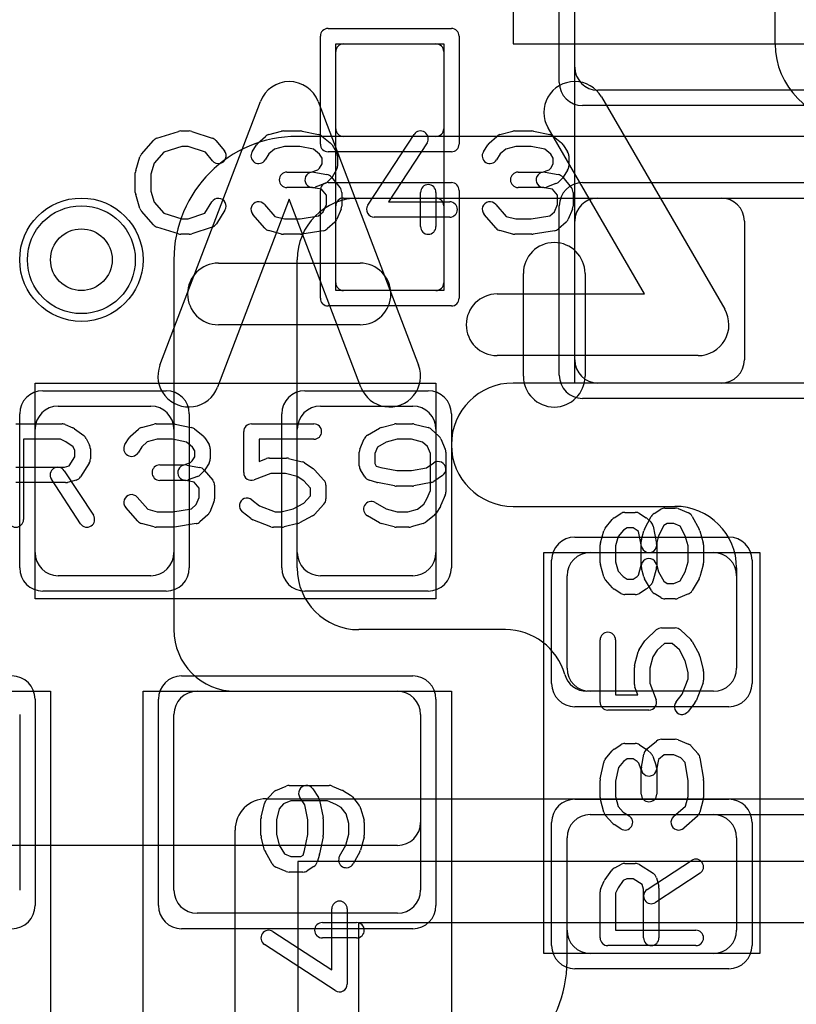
# Model space of a CAD drawing. Extents: x 0 to 20.5, y -1 to 20.
# Tile 9 of 22: x 8.8 to 11.3, y 8.4 to 11.6. Entities that reach past the tile are written whole.
import ezdxf

# ---------------------------------------------------------------- set-up
doc = ezdxf.new("R2010")
doc.units = 0
for name, color, linetype in [('Hole', 1, 'CONTINUOUS'), ('L1', 3, 'CONTINUOUS'), ('L2', 3, 'CONTINUOUS'), ('L3', 3, 'CONTINUOUS'), ('L4', 3, 'CONTINUOUS'), ('MetalMask-A', 176, 'CONTINUOUS'), ('PartsArea-A', 111, 'CONTINUOUS'), ('PartsArea-B', 111, 'CONTINUOUS'), ('PartsSilk-A', 221, 'CONTINUOUS'), ('PartsSilk-B', 221, 'CONTINUOUS'), ('Resist-A', 2, 'CONTINUOUS'), ('Resist-B', 2, 'CONTINUOUS'), ('Silk-B', 140, 'CONTINUOUS')]:
    doc.layers.add(name, color=color, linetype=linetype)

msp = doc.modelspace()

# ---------------------------------------------------------------- linework, layer by layer
at = {"layer": 'Hole'}
msp.add_circle((9, 10.8), 0.1, dxfattribs=at)
at = {"layer": 'L1'}
for p, q in [((10.6, 11.425), (10.6, 11.875)), ((10.4, 11.8), (10.4, 11.5)), ((9.85, 11.5), (10.15, 11.5)), ((10.4, 11.5), (11.9, 11.5)), ((9.825, 11.225), (9.825, 11.475)), ((10.175, 11.475), (10.175, 11.225)), ((11.625, 11.35), (10.675, 11.35)), ((11.625, 11.20004), (9.7, 11.20004)), ((10.15, 11.2), (9.85, 11.2)), ((9.85, 11), (10.15, 11)), ((9.9, 11), (11.07503, 11)), ((10.675, 11), (11.625, 11)), ((9.825, 10.725), (9.825, 10.975)), ((10.175, 10.975), (10.175, 10.725)), ((10.6, 10.475), (10.6, 10.925)), ((11.15, 10.92503), (11.15, 10.47497)), ((9.3, 10.80004), (9.3, 9.6)), ((9.7, 9.8), (9.7, 10.8)), ((10.15, 10.7), (9.85, 10.7)), ((11.07503, 10.4), (10.4, 10.4)), ((11.625, 10.4), (10.675, 10.4)), ((8.925, 10.325), (9.225, 10.325)), ((9.775, 10.325), (10.075, 10.325)), ((8.85, 9.85), (8.85, 10.25)), ((9.3, 10.25), (9.3, 9.85)), ((9.7, 9.85), (9.7, 10.25)), ((10.15, 10.25), (10.15, 9.85)), ((10.4, 10), (10.925, 10)), ((10.65, 9.85), (11.05, 9.85)), ((9.225, 9.775), (8.925, 9.775)), ((10.075, 9.775), (9.775, 9.775)), ((10.575, 9.475), (10.575, 9.775)), ((11.125, 9.8), (11.125, 9.47497)), ((11.125, 9.775), (11.125, 9.475)), ((10.375, 9.6), (9.9, 9.6)), ((9.375, 9.4), (10.025, 9.4)), ((9.5, 9.4), (10.02503, 9.4)), ((11.05003, 9.4), (10.63955, 9.4)), ((11.05, 9.4), (10.65, 9.4)), ((8.8, 9.325), (8.8, 8.755)), ((9.3, 8.755), (9.3, 9.325)), ((10.1, 9.32503), (10.1, 8.97497)), ((10.1, 9.325), (10.1, 8.755)), ((10.64997, 9), (12, 9)), ((10.65, 9), (11.05, 9)), ((10.575, 8.525), (10.575, 8.92503)), ((10.575, 8.625), (10.575, 8.925)), ((11.125, 8.925), (11.125, 8.625)), ((10.02503, 8.9), (8.07497, 8.9)), ((10.025, 8.68), (9.375, 8.68)), ((11.05, 8.55), (10.65, 8.55))]:
    msp.add_line(p, q, dxfattribs=at)
msp.add_circle((9, 10.8), 0.2, dxfattribs=at)
for centre, radius, start, end in [((9.85, 11.475), 0.025, 90, 180), ((10.15, 11.475), 0.025, 0, 90), ((10.675, 11.425), 0.075, 180, -90), ((9.85, 11.225), 0.025, 180, -90), ((10.15, 11.225), 0.025, -90, 0), ((9.7, 10.80004), 0.4, 90, 180), ((9.9, 10.8), 0.2, 90, 180), ((9.85, 10.975), 0.025, 90, 180), ((10.15, 10.975), 0.025, 0, 90), ((10.675, 10.925), 0.075, 90, 180), ((11.07503, 10.92503), 0.07497, 0, 90), ((9.85, 10.725), 0.025, 180, -90), ((10.15, 10.725), 0.025, -90, 0), ((10.675, 10.475), 0.075, 180, -90), ((11.07503, 10.47497), 0.07497, -90, 0), ((10.4, 10.2), 0.2, 90, 180), ((8.925, 10.25), 0.075, 90, 180), ((9.225, 10.25), 0.075, 0, 90), ((9.775, 10.25), 0.075, 90, 180), ((10.075, 10.25), 0.075, 0, 90), ((10.4, 10.2), 0.2, 180, -90), ((10.925, 9.8), 0.2, 0, 90), ((8.925, 9.85), 0.075, 180, -90), ((9.225, 9.85), 0.075, -90, 0), ((9.775, 9.85), 0.075, 180, -90), ((10.075, 9.85), 0.075, -90, 0), ((10.65, 9.775), 0.075, 90, 180), ((11.05, 9.775), 0.075, 0, 90), ((9.9, 9.8), 0.2, 180, -90), ((9.5, 9.6), 0.2, 180, -90), ((10.375, 9.4), 0.2, 15.82223, 90), ((10.63955, 9.47497), 0.07497, -164.17848, -90), ((10.65, 9.475), 0.075, 180, -90), ((11.05, 9.475), 0.075, -90, 0), ((11.05003, 9.47497), 0.07497, -90, 0), ((9.375, 9.325), 0.075, 90, 180), ((10.025, 9.325), 0.075, 0, 90), ((10.02503, 9.32503), 0.07497, 0, 90), ((10.02503, 8.97497), 0.07497, -90, 0), ((10.64997, 8.92503), 0.07497, 90, 180), ((10.65, 8.925), 0.075, 90, 180), ((11.05, 8.925), 0.075, 0, 90), ((9.375, 8.755), 0.075, 180, -90), ((10.025, 8.755), 0.075, -90, 0), ((10.65, 8.625), 0.075, 180, -90), ((11.05, 8.625), 0.075, -90, 0), ((10.175, 8.525), 0.4, -90, 0)]:
    msp.add_arc(centre, radius, start, end, dxfattribs=at)
at = {"layer": 'L2'}
msp.add_circle((9, 10.8), 0.2, dxfattribs=at)
at = {"layer": 'L3'}
msp.add_circle((9, 10.8), 0.2, dxfattribs=at)
at = {"layer": 'L4'}
msp.add_line((11.25, 11.5), (11.25, 12.7), dxfattribs=at)
msp.add_circle((9, 10.8), 0.2, dxfattribs=at)
msp.add_arc((11.5, 11.5), 0.25, 180, 0, dxfattribs=at)
at = {"layer": 'MetalMask-A'}
for p, q in [((10.6, 11.425), (10.6, 11.875)), ((9.85, 11.5), (10.15, 11.5)), ((9.825, 11.225), (9.825, 11.475)), ((10.175, 11.475), (10.175, 11.225)), ((11.625, 11.35), (10.675, 11.35)), ((10.15, 11.2), (9.85, 11.2)), ((9.85, 11), (10.15, 11)), ((10.675, 11), (11.625, 11)), ((9.825, 10.725), (9.825, 10.975)), ((10.175, 10.975), (10.175, 10.725)), ((10.6, 10.475), (10.6, 10.925)), ((10.15, 10.7), (9.85, 10.7)), ((11.625, 10.4), (10.675, 10.4)), ((8.925, 10.325), (9.225, 10.325)), ((9.775, 10.325), (10.075, 10.325)), ((8.85, 9.85), (8.85, 10.25)), ((9.3, 10.25), (9.3, 9.85)), ((9.7, 9.85), (9.7, 10.25)), ((10.15, 10.25), (10.15, 9.85)), ((10.65, 9.85), (11.05, 9.85)), ((9.225, 9.775), (8.925, 9.775)), ((10.075, 9.775), (9.775, 9.775)), ((10.575, 9.475), (10.575, 9.775)), ((11.125, 9.775), (11.125, 9.475)), ((9.375, 9.4), (10.025, 9.4)), ((11.05, 9.4), (10.65, 9.4)), ((8.8, 9.325), (8.8, 8.755)), ((9.3, 8.755), (9.3, 9.325)), ((10.1, 9.325), (10.1, 8.755)), ((10.65, 9), (11.05, 9)), ((10.575, 8.625), (10.575, 8.925)), ((11.125, 8.925), (11.125, 8.625)), ((10.025, 8.68), (9.375, 8.68)), ((11.05, 8.55), (10.65, 8.55))]:
    msp.add_line(p, q, dxfattribs=at)
for centre, radius, start, end in [((9.85, 11.475), 0.025, 90, 180), ((10.15, 11.475), 0.025, 0, 90), ((10.675, 11.425), 0.075, 180, -90), ((9.85, 11.225), 0.025, 180, -90), ((10.15, 11.225), 0.025, -90, 0), ((9.85, 10.975), 0.025, 90, 180), ((10.15, 10.975), 0.025, 0, 90), ((10.675, 10.925), 0.075, 90, 180), ((9.85, 10.725), 0.025, 180, -90), ((10.15, 10.725), 0.025, -90, 0), ((10.675, 10.475), 0.075, 180, -90), ((8.925, 10.25), 0.075, 90, 180), ((9.225, 10.25), 0.075, 0, 90), ((9.775, 10.25), 0.075, 90, 180), ((10.075, 10.25), 0.075, 0, 90), ((8.925, 9.85), 0.075, 180, -90), ((9.225, 9.85), 0.075, -90, 0), ((9.775, 9.85), 0.075, 180, -90), ((10.075, 9.85), 0.075, -90, 0), ((10.65, 9.775), 0.075, 90, 180), ((11.05, 9.775), 0.075, 0, 90), ((10.65, 9.475), 0.075, 180, -90), ((11.05, 9.475), 0.075, -90, 0), ((9.375, 9.325), 0.075, 90, 180), ((10.025, 9.325), 0.075, 0, 90), ((10.65, 8.925), 0.075, 90, 180), ((11.05, 8.925), 0.075, 0, 90), ((9.375, 8.755), 0.075, 180, -90), ((10.025, 8.755), 0.075, -90, 0), ((10.65, 8.625), 0.075, 180, -90), ((11.05, 8.625), 0.075, -90, 0)]:
    msp.add_arc(centre, radius, start, end, dxfattribs=at)
at = {"layer": 'PartsArea-A'}
for p, q in [((10.6, 10.4), (10.6, 12.9)), ((9.825, 10.7), (9.825, 11.5)), ((9.825, 11.5), (10.175, 11.5)), ((10.175, 11.5), (10.175, 10.7)), ((10.175, 10.7), (9.825, 10.7)), ((8.85, 10.4), (10.15, 10.4)), ((8.85, 9.7), (8.85, 10.4)), ((10.15, 10.4), (10.15, 9.7)), ((11.5, 10.4), (10.6, 10.4)), ((10.5, 8.55), (10.5, 9.85)), ((10.5, 9.85), (11.2, 9.85)), ((11.2, 9.85), (11.2, 8.55)), ((10.15, 9.7), (8.85, 9.7)), ((7.9, 9.4), (8.9, 9.4)), ((8.9, 9.4), (8.9, 7.4)), ((9.2, 7.4), (9.2, 9.4)), ((9.2, 9.4), (10.2, 9.4)), ((10.2, 9.4), (10.2, 7.4)), ((11.2, 8.55), (10.5, 8.55))]:
    msp.add_line(p, q, dxfattribs=at)
at = {"layer": 'PartsArea-B'}
for p, q in [((9.9, 0.75), (9.9, 8.65)), ((9.9, 8.65), (12.65, 8.65))]:
    msp.add_line(p, q, dxfattribs=at)
at = {"layer": 'PartsSilk-A'}
for p, q in [((9.24516, 11.19418), (9.3146, 11.2164)), ((9.32222, 11.21759), (9.35, 11.21759)), ((9.3579, 11.21631), (9.42457, 11.19409)), ((9.60745, 11.20564), (9.64912, 11.21675)), ((9.65556, 11.21759), (9.71111, 11.21759)), ((9.71626, 11.21705), (9.76904, 11.20594)), ((10.35745, 11.20564), (10.39912, 11.21675)), ((10.40556, 11.21759), (10.46111, 11.21759)), ((10.46626, 11.21705), (10.51904, 11.20594)), ((9.19508, 11.14239), (9.23397, 11.18683)), ((9.43588, 11.18637), (9.46365, 11.15304)), ((9.57228, 11.17795), (9.59728, 11.20017)), ((9.77951, 11.201), (9.80729, 11.17878)), ((9.92907, 10.97663), (10.07907, 11.20626)), ((10.12093, 11.17892), (9.99619, 10.98796)), ((10.32228, 11.17795), (10.34728, 11.20017)), ((10.52951, 11.201), (10.55729, 11.17878)), ((9.26702, 11.14868), (9.23618, 11.11344)), ((9.32612, 11.16759), (9.26702, 11.14868)), ((9.34594, 11.16759), (9.32612, 11.16759)), ((9.40202, 11.1489), (9.34594, 11.16759)), ((9.42523, 11.12104), (9.40202, 11.1489)), ((9.5538, 11.15029), (9.56769, 11.17251)), ((9.62606, 11.15885), (9.60818, 11.14296)), ((9.65884, 11.16759), (9.62606, 11.15885)), ((9.70851, 11.16759), (9.65884, 11.16759)), ((9.75292, 11.15824), (9.70851, 11.16759)), ((9.77273, 11.1424), (9.75292, 11.15824)), ((9.81287, 11.17251), (9.82676, 11.15029)), ((10.3038, 11.15029), (10.31769, 11.17251)), ((10.37606, 11.15885), (10.35818, 11.14296)), ((10.40884, 11.16759), (10.37606, 11.15885)), ((10.45851, 11.16759), (10.40884, 11.16759)), ((10.50292, 11.15824), (10.45851, 11.16759)), ((10.52273, 11.1424), (10.50292, 11.15824)), ((10.56287, 11.17251), (10.57676, 11.15029)), ((9.17614, 11.08894), (9.19003, 11.13339)), ((9.60818, 11.14296), (9.5962, 11.12379)), ((9.78056, 11.12987), (9.77273, 11.1424)), ((9.78056, 11.11087), (9.78056, 11.12987)), ((9.83056, 11.13704), (9.83056, 11.1037)), ((10.35818, 11.14296), (10.3462, 11.12379)), ((10.53056, 11.12987), (10.52273, 11.1424)), ((10.53056, 11.11087), (10.53056, 11.12987)), ((10.58056, 11.13704), (10.58056, 11.1037)), ((9.23618, 11.11344), (9.225, 11.07766)), ((9.66667, 11.08426), (9.7456, 11.08426)), ((9.7456, 11.08426), (9.7668, 11.09197)), ((9.75438, 11.08387), (9.79605, 11.07646)), ((9.7668, 11.09197), (9.77198, 11.09715)), ((9.77198, 11.09715), (9.78056, 11.11087)), ((9.82676, 11.09045), (9.81287, 11.06823)), ((10.41667, 11.08426), (10.4956, 11.08426)), ((10.4956, 11.08426), (10.5168, 11.09197)), ((10.50438, 11.08387), (10.54605, 11.07646)), ((10.5168, 11.09197), (10.52198, 11.09715)), ((10.52198, 11.09715), (10.53056, 11.11087)), ((10.57676, 11.09045), (10.56287, 11.06823)), ((9.175, 11.01852), (9.175, 11.08148)), ((9.225, 11.07766), (9.225, 11.02234)), ((9.80935, 11.0638), (9.79824, 11.05269)), ((9.81088, 11.06785), (9.83865, 11.03452)), ((10.55935, 11.0638), (10.54824, 11.05269)), ((10.56088, 11.06785), (10.58865, 11.03452)), ((9.225, 11.02234), (9.23618, 10.98656)), ((9.75, 11.03426), (9.66667, 11.03426)), ((9.77831, 11.02883), (9.74562, 11.03465)), ((9.7891, 11.04687), (9.75854, 11.03576)), ((9.79444, 11.00947), (9.77831, 11.02883)), ((10.5, 11.03426), (10.41667, 11.03426)), ((10.52831, 11.02883), (10.49562, 11.03465)), ((10.5391, 11.04687), (10.50854, 11.03576)), ((10.54444, 11.00947), (10.52831, 11.02883)), ((9.19003, 10.96661), (9.17614, 11.01106)), ((9.40023, 10.9505), (9.42324, 10.98732)), ((9.79444, 10.97907), (9.79444, 11.00947)), ((9.84444, 11.01852), (9.84444, 10.97407)), ((9.99619, 10.98796), (10.19444, 10.98796)), ((10.1, 10.90741), (10.1, 11.01852)), ((10.15, 11.01852), (10.15, 10.90741)), ((10.54444, 10.97907), (10.54444, 11.00947)), ((10.59444, 11.01852), (10.59444, 10.97407)), ((9.23397, 10.91317), (9.19508, 10.95761)), ((9.23618, 10.98656), (9.26702, 10.95132)), ((9.46564, 10.96082), (9.43787, 10.91638)), ((9.59381, 10.97942), (9.62769, 10.94071)), ((9.76941, 10.94205), (9.78468, 10.95563)), ((9.78468, 10.95563), (9.79444, 10.97907)), ((9.84252, 10.96446), (9.82864, 10.93113)), ((10.34381, 10.97942), (10.37769, 10.94071)), ((10.51941, 10.94205), (10.53468, 10.95563)), ((10.53468, 10.95563), (10.54444, 10.97907)), ((10.59252, 10.96446), (10.57864, 10.93113)), ((9.26702, 10.95132), (9.32612, 10.93241)), ((9.32612, 10.93241), (9.34594, 10.93241)), ((9.34594, 10.93241), (9.40023, 10.9505)), ((9.59508, 10.90206), (9.55619, 10.9465)), ((9.62769, 10.94071), (9.65884, 10.93241)), ((9.65884, 10.93241), (9.70912, 10.93241)), ((9.70912, 10.93241), (9.76941, 10.94205)), ((10.19444, 10.93796), (9.95, 10.93796)), ((10.34508, 10.90206), (10.30619, 10.9465)), ((10.37769, 10.94071), (10.40884, 10.93241)), ((10.40884, 10.93241), (10.45912, 10.93241)), ((10.45912, 10.93241), (10.51941, 10.94205)), ((9.3146, 10.8836), (9.24516, 10.90582)), ((9.42457, 10.90591), (9.3579, 10.88369)), ((9.64912, 10.88325), (9.60745, 10.89436)), ((9.78451, 10.89383), (9.71506, 10.88272)), ((9.82217, 10.92205), (9.79717, 10.89983)), ((10.39912, 10.88325), (10.35745, 10.89436)), ((10.53451, 10.89383), (10.46506, 10.88272)), ((10.57217, 10.92205), (10.54717, 10.89983)), ((9.35, 10.88241), (9.32222, 10.88241)), ((9.71111, 10.88241), (9.65556, 10.88241)), ((10.46111, 10.88241), (10.40556, 10.88241)), ((8.7875, 10.26759), (8.9375, 10.26759)), ((8.94765, 10.26544), (8.97265, 10.25433)), ((9.19495, 10.25564), (9.23662, 10.26675)), ((9.24306, 10.26759), (9.29861, 10.26759)), ((9.30376, 10.26705), (9.35654, 10.25594)), ((9.55139, 10.26759), (9.75417, 10.26759)), ((9.92788, 10.23097), (9.96677, 10.25319)), ((9.97273, 10.25564), (10.01439, 10.26675)), ((10.02083, 10.26759), (10.07361, 10.26759)), ((10.07967, 10.26684), (10.12412, 10.25573)), ((8.9772, 10.2517), (9.00776, 10.22948)), ((9.01542, 10.22044), (9.02653, 10.19822)), ((9.1413, 10.20029), (9.15519, 10.22251)), ((9.15978, 10.22795), (9.18478, 10.25017)), ((9.36701, 10.251), (9.39479, 10.22878)), ((9.40037, 10.22251), (9.41426, 10.20029)), ((9.52639, 10.10926), (9.52639, 10.24259)), ((10.13467, 10.25017), (10.15967, 10.22795)), ((8.9322, 10.21759), (8.8125, 10.21759)), ((8.8125, 10.21759), (8.8125, 9.95741)), ((8.94993, 10.20971), (8.9322, 10.21759)), ((8.97343, 10.19263), (8.94993, 10.20971)), ((8.97917, 10.18114), (8.97343, 10.19263)), ((9.19568, 10.19296), (9.1837, 10.17379)), ((9.21356, 10.20885), (9.19568, 10.19296)), ((9.24634, 10.21759), (9.21356, 10.20885)), ((9.29601, 10.21759), (9.24634, 10.21759)), ((9.34042, 10.20824), (9.29601, 10.21759)), ((9.36023, 10.1924), (9.34042, 10.20824)), ((9.36806, 10.17987), (9.36023, 10.1924)), ((9.75417, 10.21759), (9.57639, 10.21759)), ((9.57639, 10.21759), (9.57639, 10.14554)), ((9.90331, 10.18555), (9.9172, 10.21888)), ((9.96008, 10.19178), (9.95139, 10.17093)), ((9.98875, 10.20816), (9.96008, 10.19178)), ((10.02411, 10.21759), (9.98875, 10.20816)), ((10.07053, 10.21759), (10.02411, 10.21759)), ((10.10604, 10.20871), (10.07053, 10.21759)), ((10.12218, 10.19437), (10.10604, 10.20871)), ((10.13194, 10.17093), (10.12218, 10.19437)), ((10.16614, 10.21887), (10.18002, 10.18554)), ((8.96042, 10.13087), (8.97917, 10.16087)), ((8.97917, 10.16087), (8.97917, 10.18114)), ((9.02917, 10.18704), (9.02917, 10.1537)), ((9.35948, 10.14715), (9.36806, 10.16087)), ((9.36806, 10.16087), (9.36806, 10.17987)), ((9.41806, 10.18704), (9.41806, 10.1537)), ((9.60972, 10.15648), (9.66528, 10.15648)), ((9.90139, 10.13148), (9.90139, 10.17593)), ((9.95139, 10.17093), (9.95139, 10.13865)), ((10.13194, 10.0513), (10.13194, 10.17093)), ((10.18194, 10.17593), (10.18194, 10.0463)), ((8.7875, 10.12685), (8.94533, 10.12685)), ((8.94533, 10.12685), (8.96042, 10.13087)), ((9.02537, 10.14045), (8.99759, 10.09601)), ((9.25417, 10.13426), (9.3331, 10.13426)), ((9.3331, 10.13426), (9.3543, 10.14197)), ((9.34188, 10.13387), (9.38355, 10.12646)), ((9.3543, 10.14197), (9.35948, 10.14715)), ((9.41426, 10.14045), (9.40037, 10.11823)), ((9.57639, 10.14554), (9.60082, 10.15484)), ((9.67134, 10.15573), (9.71578, 10.14462)), ((9.72359, 10.14117), (9.75137, 10.12265)), ((9.95139, 10.13865), (9.95646, 10.13054)), ((9.95646, 10.13054), (9.9713, 10.12614)), ((9.9713, 10.12614), (10.02331, 10.11574)), ((10.07113, 10.11574), (10.11942, 10.12539)), ((10.11942, 10.12539), (10.14307, 10.14117)), ((8.94453, 10.11553), (9.03898, 9.97109)), ((9.3766, 10.09687), (9.34604, 10.08576)), ((9.39685, 10.1138), (9.38574, 10.10269)), ((9.39838, 10.11785), (9.42615, 10.08452)), ((9.61432, 10.10648), (9.56029, 10.0859)), ((9.6622, 10.10648), (9.61432, 10.10648)), ((9.69946, 10.09717), (9.6622, 10.10648)), ((9.72112, 10.08273), (9.69946, 10.09717)), ((9.75593, 10.11875), (9.78649, 10.08542)), ((9.91908, 10.09601), (9.90519, 10.11823)), ((10.02331, 10.11574), (10.07113, 10.11574)), ((10.17081, 10.09957), (10.14304, 10.08105)), ((8.94861, 10.07685), (8.7875, 10.07685)), ((8.99714, 9.94373), (8.90269, 10.08817)), ((8.98283, 10.0851), (8.95505, 10.07769)), ((9.3375, 10.08426), (9.25417, 10.08426)), ((9.36581, 10.07883), (9.33312, 10.08465)), ((9.38194, 10.05947), (9.36581, 10.07883)), ((9.43194, 10.06852), (9.43194, 10.02407)), ((9.74306, 10.05879), (9.72112, 10.08273)), ((9.79306, 10.06852), (9.79306, 10.02407)), ((9.95818, 10.07788), (9.93318, 10.08529)), ((10.01593, 10.06623), (9.96038, 10.07734)), ((10.07361, 10.06574), (10.02083, 10.06574)), ((10.13407, 10.07734), (10.07851, 10.06623)), ((9.18131, 10.02942), (9.21519, 9.99071)), ((9.37218, 10.00563), (9.38194, 10.02907)), ((9.38194, 10.02907), (9.38194, 10.05947)), ((9.72196, 10.01079), (9.74306, 10.0338)), ((9.74306, 10.0338), (9.74306, 10.05879)), ((10.12077, 10.02447), (10.13194, 10.0513)), ((10.18002, 10.03669), (10.16614, 10.00335)), ((9.35691, 9.99205), (9.37218, 10.00563)), ((9.43002, 10.01446), (9.41614, 9.98113)), ((9.55312, 10.02137), (9.57784, 10.0016)), ((9.57784, 10.0016), (9.62821, 9.98241)), ((9.68678, 9.99203), (9.72196, 10.01079)), ((9.78649, 10.00717), (9.75593, 9.97384)), ((9.95268, 10.01245), (9.98875, 9.99184)), ((10.0897, 9.99118), (10.11023, 10.0076)), ((10.11023, 10.0076), (10.12077, 10.02447)), ((10.16426, 9.99971), (10.15037, 9.97749)), ((9.18258, 9.95206), (9.14369, 9.9965)), ((9.21519, 9.99071), (9.24634, 9.98241)), ((9.24634, 9.98241), (9.29662, 9.98241)), ((9.29662, 9.98241), (9.35691, 9.99205)), ((9.40967, 9.97205), (9.38467, 9.94983)), ((9.54966, 9.96011), (9.52188, 9.98233)), ((9.62821, 9.98241), (9.64831, 9.98241)), ((9.64831, 9.98241), (9.68678, 9.99203)), ((9.74926, 9.96868), (9.70759, 9.94646)), ((9.96677, 9.94681), (9.92788, 9.96903)), ((9.98875, 9.99184), (10.02411, 9.98241)), ((10.02411, 9.98241), (10.059, 9.98241)), ((10.059, 9.98241), (10.0897, 9.99118)), ((10.14479, 9.97122), (10.11701, 9.949)), ((10.72749, 9.96287), (10.74971, 9.97676)), ((10.76296, 9.98056), (10.7963, 9.98056)), ((10.80955, 9.97676), (10.83177, 9.96287)), ((10.82609, 9.92565), (10.84831, 9.96732)), ((10.85713, 9.97676), (10.87935, 9.99064)), ((10.89259, 9.99444), (10.92593, 9.99444)), ((10.93554, 9.99252), (10.96887, 9.97864)), ((10.98132, 9.96732), (11.00354, 9.92565)), ((9.23662, 9.93325), (9.19495, 9.94436)), ((9.37201, 9.94383), (9.30256, 9.93272)), ((9.61471, 9.93405), (9.55638, 9.95627)), ((9.70189, 9.94427), (9.65745, 9.93316)), ((10.01439, 9.93325), (9.97273, 9.94436)), ((10.10826, 9.94448), (10.06937, 9.93337)), ((10.699, 9.92951), (10.72122, 9.95729)), ((10.8362, 9.95935), (10.84731, 9.94824)), ((10.85414, 9.93546), (10.86525, 9.8799)), ((10.88928, 9.9379), (10.87156, 9.90467)), ((10.89976, 9.94444), (10.88928, 9.9379)), ((10.92093, 9.94444), (10.89976, 9.94444)), ((10.9414, 9.93592), (10.92093, 9.94444)), ((10.95817, 9.90447), (10.9414, 9.93592)), ((9.29861, 9.93241), (9.24306, 9.93241)), ((9.65139, 9.93241), (9.62361, 9.93241)), ((10.0625, 9.93241), (10.02083, 9.93241)), ((10.68337, 9.88187), (10.69448, 9.92076)), ((10.74118, 9.9022), (10.73241, 9.8715)), ((10.7576, 9.92273), (10.74118, 9.9022)), ((10.77013, 9.93056), (10.7576, 9.92273)), ((10.78913, 9.93056), (10.77013, 9.93056)), ((10.80285, 9.92198), (10.78913, 9.93056)), ((10.8066, 9.91824), (10.80285, 9.92198)), ((10.81623, 9.8701), (10.8066, 9.91824)), ((10.81658, 9.89255), (10.82399, 9.92033)), ((10.87156, 9.90467), (10.86574, 9.88283)), ((10.96759, 9.8715), (10.95817, 9.90447)), ((11.00552, 9.92076), (11.01663, 9.88187)), ((10.68241, 9.81667), (10.68241, 9.875)), ((10.73241, 9.8715), (10.73241, 9.82017)), ((10.81574, 9.80884), (10.81574, 9.88611)), ((10.86574, 9.88283), (10.86574, 9.80556)), ((10.96759, 9.82017), (10.96759, 9.8715)), ((11.01759, 9.875), (11.01759, 9.81667)), ((10.69448, 9.77091), (10.68337, 9.8098)), ((10.73241, 9.82017), (10.74099, 9.79013)), ((10.8072, 9.77682), (10.81574, 9.80884)), ((10.8649, 9.812), (10.87147, 9.78736)), ((10.95827, 9.78756), (10.96759, 9.82017)), ((11.01663, 9.8098), (11.00552, 9.77091)), ((10.74099, 9.79013), (10.75704, 9.77207)), ((10.80285, 9.77247), (10.8072, 9.77682)), ((10.82399, 9.77134), (10.81658, 9.79912)), ((10.8649, 9.79912), (10.85379, 9.75745)), ((10.87147, 9.78736), (10.88896, 9.75675)), ((10.94178, 9.75869), (10.95827, 9.78756)), ((10.72205, 9.73617), (10.69983, 9.76117)), ((10.75704, 9.77207), (10.77013, 9.76389)), ((10.77013, 9.76389), (10.78913, 9.76389)), ((10.78913, 9.76389), (10.80285, 9.77247)), ((10.84866, 9.72649), (10.82644, 9.76538)), ((10.84731, 9.74621), (10.8362, 9.7351)), ((10.88896, 9.75675), (10.89976, 9.75)), ((10.89976, 9.75), (10.92093, 9.75)), ((10.92093, 9.75), (10.94178, 9.75869)), ((11.00319, 9.76538), (10.98097, 9.72649)), ((10.74971, 9.71769), (10.72749, 9.73158)), ((10.7963, 9.71389), (10.76296, 9.71389)), ((10.83177, 9.73158), (10.80955, 9.71769)), ((10.87934, 9.7038), (10.85712, 9.71769)), ((10.96888, 9.71581), (10.93555, 9.70192)), ((10.92593, 9.7), (10.89259, 9.7)), ((10.83125, 9.56843), (10.86458, 9.59899)), ((10.88148, 9.60556), (10.92593, 9.60556)), ((10.94283, 9.59899), (10.97616, 9.56843)), ((10.68241, 9.36389), (10.68241, 9.56667)), ((10.73241, 9.56667), (10.73241, 9.38889)), ((10.80883, 9.53609), (10.82735, 9.56387)), ((10.89121, 9.55556), (10.86727, 9.53362)), ((10.9162, 9.55556), (10.89121, 9.55556)), ((10.93921, 9.53446), (10.9162, 9.55556)), ((10.98132, 9.56176), (11.00354, 9.52009)), ((10.79427, 9.48384), (10.80538, 9.52828)), ((10.86727, 9.53362), (10.85283, 9.51196)), ((10.95797, 9.49928), (10.93921, 9.53446)), ((10.85283, 9.51196), (10.84352, 9.4747)), ((10.96759, 9.46081), (10.95797, 9.49928)), ((11.00573, 9.51439), (11.01684, 9.46995)), ((10.79352, 9.42222), (10.79352, 9.47778)), ((10.84352, 9.4747), (10.84352, 9.42682)), ((10.96759, 9.44071), (10.96759, 9.46081)), ((11.01759, 9.46389), (11.01759, 9.43611)), ((10.84352, 9.42682), (10.8641, 9.37279)), ((10.9484, 9.39034), (10.96759, 9.44071)), ((11.01595, 9.42721), (10.99373, 9.36888)), ((10.80446, 9.38889), (10.79516, 9.41332)), ((10.92863, 9.36562), (10.9484, 9.39034)), ((10.73241, 9.38889), (10.80446, 9.38889)), ((10.98989, 9.36216), (10.96767, 9.33438)), ((10.84074, 9.33889), (10.70741, 9.33889)), ((10.76296, 9.23056), (10.7963, 9.23056)), ((10.83215, 9.21088), (10.86548, 9.23865)), ((10.88148, 9.24444), (10.92593, 9.24444)), ((10.93554, 9.24252), (10.96887, 9.22864)), ((10.699, 9.17951), (10.72122, 9.20729)), ((10.72749, 9.21287), (10.74971, 9.22676)), ((10.80955, 9.22676), (10.83177, 9.21287)), ((10.8362, 9.20935), (10.84731, 9.19824)), ((10.97795, 9.22217), (11.00017, 9.19717)), ((10.68295, 9.11626), (10.69406, 9.16904)), ((10.7576, 9.17273), (10.74176, 9.15292)), ((10.77013, 9.18056), (10.7576, 9.17273)), ((10.78913, 9.18056), (10.77013, 9.18056)), ((10.80285, 9.17198), (10.78913, 9.18056)), ((10.80803, 9.1668), (10.80285, 9.17198)), ((10.81574, 9.1456), (10.80803, 9.1668)), ((10.81613, 9.15438), (10.82354, 9.19605)), ((10.85313, 9.1891), (10.86424, 9.15854)), ((10.87117, 9.17831), (10.86535, 9.14562)), ((10.89053, 9.19444), (10.87117, 9.17831)), ((10.92093, 9.19444), (10.89053, 9.19444)), ((10.94437, 9.18468), (10.92093, 9.19444)), ((10.95795, 9.16941), (10.94437, 9.18468)), ((10.96759, 9.10912), (10.95795, 9.16941)), ((11.00617, 9.18451), (11.01728, 9.11506)), ((10.74176, 9.15292), (10.73241, 9.10851)), ((10.81574, 9.06667), (10.81574, 9.1456)), ((10.86574, 9.15), (10.86574, 9.06667)), ((10.68241, 9.05556), (10.68241, 9.11111)), ((10.73241, 9.10851), (10.73241, 9.05884)), ((10.96759, 9.05884), (10.96759, 9.10912)), ((11.01759, 9.11111), (11.01759, 9.05556)), ((9.59983, 9.04717), (9.62205, 9.07217)), ((9.63113, 9.07864), (9.66446, 9.09252)), ((9.67407, 9.09444), (9.8037, 9.09444)), ((9.75043, 9.08331), (9.76895, 9.05554)), ((9.81331, 9.09252), (9.84665, 9.07864)), ((9.85029, 9.07676), (9.87251, 9.06287)), ((9.67907, 9.04444), (9.65563, 9.03468)), ((9.7987, 9.04444), (9.67907, 9.04444)), ((9.72461, 9.03192), (9.70883, 9.05557)), ((9.77266, 9.04657), (9.78377, 8.99101)), ((9.82553, 9.03327), (9.7987, 9.04444)), ((9.87878, 9.05729), (9.901, 9.02951)), ((10.69436, 9.00745), (10.68325, 9.04912)), ((10.73241, 9.05884), (10.74115, 9.02606)), ((10.95929, 9.02769), (10.96759, 9.05884)), ((11.01675, 9.04912), (11.00564, 9.00745)), ((9.58316, 8.99217), (9.59427, 9.03662)), ((9.64129, 9.01854), (9.63241, 8.98303)), ((9.65563, 9.03468), (9.64129, 9.01854)), ((9.73426, 8.98363), (9.72461, 9.03192)), ((9.8424, 9.02273), (9.82553, 9.03327)), ((9.85882, 9.0022), (9.8424, 9.02273)), ((9.90552, 9.02076), (9.91663, 8.98187)), ((10.74115, 9.02606), (10.75704, 9.00818)), ((10.75704, 9.00818), (10.77621, 8.9962)), ((10.92058, 8.99381), (10.95929, 9.02769)), ((9.58241, 8.93333), (9.58241, 8.98611)), ((9.63241, 8.98303), (9.63241, 8.93661)), ((9.73426, 8.93581), (9.73426, 8.98363)), ((9.78426, 8.98611), (9.78426, 8.93333)), ((9.86759, 8.9715), (9.85882, 9.0022)), ((9.91759, 8.975), (9.91759, 8.93333)), ((10.72205, 8.97228), (10.69983, 8.99728)), ((10.99794, 8.99508), (10.9535, 8.95619)), ((9.86759, 8.93661), (9.86759, 8.9715)), ((10.74971, 8.9538), (10.72749, 8.96769)), ((9.59436, 8.88523), (9.58325, 8.92689)), ((9.63241, 8.93661), (9.64184, 8.90125)), ((9.72386, 8.8838), (9.73426, 8.93581)), ((9.78377, 8.92843), (9.77266, 8.87288)), ((9.85816, 8.90125), (9.86759, 8.93661)), ((9.91675, 8.92689), (9.90564, 8.88523)), ((9.61903, 8.84038), (9.59681, 8.87927)), ((9.64184, 8.90125), (9.65822, 8.87258)), ((9.71946, 8.86896), (9.72386, 8.8838)), ((9.83755, 8.86518), (9.85816, 8.90125)), ((9.90319, 8.87927), (9.88097, 8.84038)), ((9.65822, 8.87258), (9.67907, 8.86389)), ((9.67907, 8.86389), (9.71135, 8.86389)), ((9.71135, 8.86389), (9.71946, 8.86896)), ((9.77212, 8.87068), (9.76471, 8.84568)), ((10.83447, 8.75703), (10.97891, 8.85148)), ((9.66445, 8.81581), (9.63112, 8.8297)), ((9.75399, 8.83158), (9.73177, 8.81769)), ((10.6983, 8.7897), (10.72052, 8.82026)), ((10.72956, 8.82792), (10.75178, 8.83903)), ((10.76296, 8.84167), (10.7963, 8.84167)), ((10.80955, 8.83787), (10.85399, 8.81009)), ((9.71852, 8.81389), (9.67407, 8.81389)), ((10.68456, 8.76015), (10.69567, 8.78515)), ((10.75737, 8.78593), (10.74029, 8.76243)), ((10.76886, 8.79167), (10.75737, 8.78593)), ((10.78913, 8.79167), (10.76886, 8.79167)), ((10.81913, 8.77292), (10.78913, 8.79167)), ((11.00627, 8.80964), (10.86183, 8.71519)), ((10.8649, 8.79533), (10.87231, 8.76755)), ((10.74029, 8.76243), (10.73241, 8.7447)), ((10.82315, 8.75783), (10.81913, 8.77292)), ((10.82315, 8.6), (10.82315, 8.75783)), ((10.87315, 8.76111), (10.87315, 8.6)), ((10.68241, 8.6), (10.68241, 8.75)), ((10.73241, 8.7447), (10.73241, 8.625)), ((9.81204, 8.49619), (9.81204, 8.69444)), ((9.86204, 8.69444), (9.86204, 8.45)), ((9.78148, 8.65), (9.89259, 8.65)), ((10.73241, 8.625), (10.99259, 8.625)), ((9.62108, 8.62093), (9.81204, 8.49619)), ((9.89259, 8.6), (9.78148, 8.6)), ((9.82337, 8.42907), (9.59374, 8.57907)), ((10.99259, 8.575), (10.70741, 8.575))]:
    msp.add_line(p, q, dxfattribs=at)
for centre, start, end in [((9.32222, 11.19259), 90, 107.74642), ((9.35, 11.19259), 71.57954, 90), ((9.65556, 11.19259), 90, 104.92885), ((9.71111, 11.19259), 78.11016, 90), ((10.1, 11.19259), -33.14974, 146.84644), ((10.40556, 11.19259), 90, 104.92885), ((10.46111, 11.19259), 78.11016, 90), ((9.25278, 11.17037), 107.74642, 138.81192), ((9.41667, 11.17037), 39.7909, 71.57954), ((9.61389, 11.18148), 104.92551, 131.63069), ((9.76389, 11.18148), 51.33303, 78.11298), ((9.79167, 11.15926), 32.00538, 51.34522), ((10.36389, 11.18148), 104.92551, 131.63069), ((10.51389, 11.18148), 51.33303, 78.11298), ((10.54167, 11.15926), 32.00538, 51.34522), ((9.44444, 11.13704), -140.2091, 39.8005), ((9.575, 11.13704), 147.99462, -32.01002), ((9.58889, 11.15926), 131.62783, 147.98998), ((9.80556, 11.13704), 0, 32.01002), ((10.325, 11.13704), 147.99462, -32.01002), ((10.33889, 11.15926), 131.62783, 147.98998), ((10.55556, 11.13704), 0, 32.01002), ((9.21389, 11.12593), 138.81192, 162.63777), ((9.2, 11.08148), 162.63777, 180), ((9.66667, 11.05926), 90, -90), ((9.75, 11.05926), 79.90837, -100.08326), ((9.80556, 11.1037), -32.00538, 0), ((10.41667, 11.05926), 90, -90), ((10.5, 11.05926), 79.90837, -100.08326), ((10.55556, 11.1037), -32.00538, 0), ((9.78056, 11.07037), -70.02864, -45), ((9.79167, 11.05185), 39.7909, 79.91674), ((9.79167, 11.08148), -45, -32.01002), ((10.53056, 11.07037), -70.02864, -45), ((10.54167, 11.05185), 39.7909, 79.91674), ((10.54167, 11.08148), -45, -32.01002), ((9.75, 11.05926), -90, -70.02141), ((9.81944, 11.01852), 0, 39.8005), ((10.125, 11.01852), 0, 180), ((10.5, 11.05926), -90, -70.02141), ((10.56944, 11.01852), 0, 39.8005), ((9.2, 11.01852), 180, -162.63777), ((9.44444, 10.97407), -32.00538, 147.99925), ((9.575, 10.96296), 41.18808, -138.81042), ((10.19444, 10.96296), -90, 90), ((10.325, 10.96296), 41.18808, -138.81042), ((9.21389, 10.97407), -162.63777, -138.81192), ((9.81944, 10.97407), -22.60576, 0), ((9.95, 10.96296), 146.85026, -90), ((10.56944, 10.97407), -22.60576, 0), ((9.80556, 10.94074), -48.37217, -22.60888), ((10.55556, 10.94074), -48.37217, -22.60888), ((9.25278, 10.92963), -138.81192, -107.74642), ((9.41667, 10.92963), -71.57954, -32.00538), ((9.61389, 10.91852), -138.81192, -104.92885), ((9.78056, 10.91852), -80.91063, -48.36931), ((10.125, 10.90741), 180, 0), ((10.36389, 10.91852), -138.81192, -104.92885), ((10.53056, 10.91852), -80.91063, -48.36931), ((9.32222, 10.90741), -107.74642, -90), ((9.35, 10.90741), -90, -71.57954), ((9.65556, 10.90741), -104.92551, -90), ((9.71111, 10.90741), -90, -80.91133), ((10.40556, 10.90741), -104.92551, -90), ((10.46111, 10.90741), -90, -80.91133), ((8.9375, 10.24259), 66.04914, 90), ((8.9625, 10.23148), 53.98274, 66.03964), ((9.20139, 10.23148), 104.92551, 131.63069), ((9.24306, 10.24259), 90, 104.92885), ((9.29861, 10.24259), 78.11016, 90), ((9.35139, 10.23148), 51.33303, 78.11298), ((9.55139, 10.24259), 90, 180), ((9.75417, 10.24259), -90, 90), ((9.97917, 10.23148), 104.92551, 119.74171), ((10.02083, 10.24259), 90, 104.93227), ((10.07361, 10.24259), 75.96932, 90), ((10.11806, 10.23148), 48.37217, 75.96679), ((8.99306, 10.20926), 26.56505, 53.97932), ((9.17639, 10.20926), 131.62783, 147.98998), ((9.37917, 10.20926), 32.00538, 51.34522), ((9.94028, 10.20926), 119.73351, 157.37647), ((10.14306, 10.20926), 22.60576, 48.36931), ((9.00417, 10.18704), 0, 26.56505), ((9.1625, 10.18704), 147.99462, -32.01002), ((9.39306, 10.18704), 0, 32.01002), ((9.60972, 10.13148), 90, 110.85364), ((9.66528, 10.13148), 75.96932, 90), ((9.92639, 10.17593), 157.37309, 180), ((10.15694, 10.17593), 0, 22.60888), ((8.92361, 10.10185), 33.18146, -146.81914), ((9.00417, 10.1537), -32.00538, 0), ((9.25417, 10.10926), 90, -90), ((9.3375, 10.10926), 79.90837, -100.08326), ((9.37917, 10.10185), 39.7909, 79.91674), ((9.39306, 10.1537), -32.00538, 0), ((9.70972, 10.12037), 56.30358, 75.96376), ((9.92639, 10.13148), 180, -147.98998), ((10.15694, 10.12037), -56.30358, 123.69959), ((8.97639, 10.10926), -75.07449, -32.01002), ((9.36806, 10.12037), -70.02864, -45), ((9.37917, 10.13148), -45, -32.01002), ((9.55139, 10.10926), 180, -69.1435), ((9.7375, 10.10185), 42.5203, 56.30993), ((9.94028, 10.10926), -147.99462, -106.50982), ((8.94861, 10.10185), -90, -75.06473), ((9.3375, 10.10926), -90, -70.02141), ((9.40694, 10.06852), 0, 39.8005), ((9.76806, 10.06852), 0, 42.51745), ((9.96528, 10.10185), -106.49948, -101.30993), ((10.02083, 10.09074), -101.30544, -90), ((10.07361, 10.09074), -90, -78.69205), ((10.12917, 10.10185), -78.69456, -56.30041), ((9.1625, 10.01296), 41.18808, -138.81042), ((10.15694, 10.0463), -22.60576, 0), ((9.40694, 10.02407), -22.60576, 0), ((9.5375, 10.00185), 51.33303, -128.65478), ((9.76806, 10.02407), -42.5203, 0), ((9.94028, 9.99074), 60.26649, -119.74171), ((10.14306, 10.01296), -32.00538, -22.60278), ((9.01806, 9.95741), -146.81854, 33.18086), ((9.39306, 9.99074), -48.37217, -22.60888), ((9.7375, 9.99074), -61.9383, -42.51745), ((10.12917, 9.99074), -51.33303, -32.01002), ((10.76296, 9.95556), 90, 122.00538), ((10.7963, 9.95556), 57.99462, 90), ((10.87037, 9.95556), 121.98594, 151.93179), ((10.89259, 9.96944), 90, 121.99147), ((10.92593, 9.96944), 67.39424, 90), ((10.95926, 9.95556), 28.0617, 67.39112), ((8.7875, 9.95741), 180, 0), ((9.20139, 9.96852), -138.81192, -104.92885), ((9.24306, 9.95741), -104.92551, -90), ((9.36806, 9.96852), -80.91063, -48.36931), ((9.56528, 9.97963), -128.66697, -110.85364), ((9.62361, 9.95741), -110.8565, -90), ((9.65139, 9.95741), -90, -75.96376), ((9.69583, 9.96852), -75.96932, -61.9318), ((9.97917, 9.96852), -119.73351, -104.93227), ((10.02083, 9.95741), -104.92551, -90), ((10.0625, 9.95741), -90, -74.05655), ((10.10139, 9.96852), -74.05146, -51.34522), ((10.74074, 9.94167), 122.00538, 141.33303), ((10.81852, 9.94167), 45, 57.99462), ((10.82963, 9.93056), 11.30544, 45), ((9.29861, 9.95741), -90, -80.91133), ((10.71852, 9.91389), 141.33303, 164.05146), ((10.84815, 9.91389), 151.9383, 165.06473), ((10.98148, 9.91389), 15.94854, 28.0682), ((10.70741, 9.875), 164.05146, 180), ((10.84074, 9.88611), 165.07449, 180), ((10.84074, 9.875), -168.69456, 11.30795), ((10.99259, 9.875), 0, 15.94345), ((10.70741, 9.81667), 180, -164.05146), ((10.84074, 9.80556), 14.92551, -165.06473), ((10.84074, 9.80556), -14.92551, 0), ((10.99259, 9.81667), -15.94854, 0), ((10.71852, 9.77778), -164.05146, -138.37217), ((10.84815, 9.77778), -165.07449, -150.25829), ((10.82963, 9.76389), -45, -14.92551), ((10.98148, 9.77778), -29.73351, -15.94345), ((10.74074, 9.75278), -138.37217, -122.00538), ((10.76296, 9.73889), -122.00538, -90), ((10.7963, 9.73889), -90, -57.99462), ((10.81852, 9.75278), -57.99462, -45), ((10.87037, 9.73889), -150.26649, -122.01002), ((10.95926, 9.73889), -67.37309, -29.74171), ((10.89259, 9.725), -122.00538, -90), ((10.92593, 9.725), -90, -67.37647), ((10.70741, 9.56667), 0, 180), ((10.88148, 9.58056), 90, 132.51745), ((10.92593, 9.58056), 47.4797, 90), ((10.84815, 9.55), 132.5203, 146.30993), ((10.95926, 9.55), 28.0617, 47.48255), ((10.82963, 9.52222), 146.30358, 165.96376), ((10.98148, 9.50833), 14.03068, 28.0682), ((10.81852, 9.47778), 165.96932, 180), ((10.99259, 9.46389), 0, 14.03624), ((10.81852, 9.42222), 180, -159.14636), ((10.99259, 9.43611), -20.8565, 0), ((10.70741, 9.36389), 180, -90), ((10.84074, 9.36389), -90, 20.8565), ((10.94815, 9.35), 141.33303, -38.65478), ((10.97037, 9.37778), -38.66697, -20.85364), ((10.76296, 9.20556), 90, 122.01002), ((10.7963, 9.20556), 57.99462, 90), ((10.88148, 9.21944), 90, 129.8005), ((10.92593, 9.21944), 67.39424, 90), ((10.74074, 9.19167), 122.00538, 141.34522), ((10.84815, 9.19167), 129.7909, 169.91674), ((10.81852, 9.19167), 45, 57.98998), ((10.95926, 9.20556), 41.62783, 67.39112), ((10.71852, 9.16389), 141.33303, 168.11298), ((10.82963, 9.18056), 19.97136, 45), ((10.98148, 9.18056), 9.08937, 41.63069), ((10.84074, 9.15), 169.90837, -10.08326), ((10.84074, 9.15), 0, 19.97859), ((10.70741, 9.11111), 168.11016, 180), ((10.99259, 9.11111), 0, 9.08867), ((9.64074, 9.05556), 112.60576, 138.36931), ((9.67407, 9.06944), 90, 112.60888), ((9.72963, 9.06944), 33.69642, -146.30041), ((9.8037, 9.06944), 67.39424, 90), ((9.83704, 9.05556), 57.99462, 67.39722), ((9.61852, 9.03056), 138.37217, 165.96679), ((9.74815, 9.04167), 11.30544, 33.69959), ((9.85926, 9.04167), 38.66697, 57.98998), ((10.70741, 9.05556), 180, -165.07115), ((10.84074, 9.06667), 180, 0), ((10.99259, 9.05556), -14.92551, 0), ((9.88148, 9.01389), 15.94854, 38.65478), ((10.71852, 9.01389), -165.07449, -138.36931), ((10.98148, 9.01389), -48.81192, -14.92885), ((9.60741, 8.98611), 165.96932, 180), ((9.75926, 8.98611), 0, 11.30795), ((9.89259, 8.975), 0, 15.94345), ((10.76296, 8.975), -122.00538, 57.98998), ((10.93704, 8.975), 131.18808, -48.81042), ((10.74074, 8.98889), -138.37217, -122.01002), ((9.60741, 8.93333), 180, -165.06773), ((9.75926, 8.93333), -11.30544, 0), ((9.89259, 8.93333), -14.92551, 0), ((9.61852, 8.89167), -165.07449, -150.25829), ((9.88148, 8.89167), -29.73351, -14.93227), ((9.74815, 8.87778), -16.49948, -11.30993), ((9.85926, 8.85278), 150.26649, -29.74171), ((10.99259, 8.83056), -56.81854, 123.18086), ((9.64074, 8.85278), -150.26649, -112.62353), ((9.67407, 8.83889), -112.62691, -90), ((9.71852, 8.83889), -90, -57.98998), ((9.74074, 8.85278), -57.99462, -16.50982), ((10.74074, 8.80556), 116.56505, 143.97932), ((10.76296, 8.81667), 90, 116.56505), ((10.7963, 8.81667), 57.99462, 90), ((10.71852, 8.775), 143.98274, 156.03964), ((10.84074, 8.78889), 14.92551, 57.98998), ((10.70741, 8.75), 156.04915, 180), ((10.84815, 8.73611), 123.18146, -56.81914), ((10.84815, 8.76111), 0, 14.93527), ((9.83704, 8.69444), 0, 180), ((9.60741, 8.6), 56.85026, -123.15356), ((9.78148, 8.625), 90, -90), ((9.89259, 8.625), -90, 90), ((10.99259, 8.6), -90, 90), ((10.70741, 8.6), 180, -90), ((10.84815, 8.6), 180, 0), ((9.83704, 8.45), -123.14974, 0)]:
    msp.add_arc(centre, 0.025, start, end, dxfattribs=at)
at = {"layer": 'PartsSilk-B'}
for p, q in [((9.2547, 10.45782), (9.58062, 11.31338)), ((9.76752, 11.31338), (10.09345, 10.45782)), ((10.68648, 11.32799), (11.08648, 10.6391)), ((10.8263, 10.68889), (10.51352, 11.22757)), ((9.67407, 10.99688), (9.4416, 10.38662)), ((9.90655, 10.38662), (9.67407, 10.99688)), ((9.44444, 10.78889), (9.9037, 10.78889)), ((10.43333, 10.42222), (10.43333, 10.75556)), ((10.63333, 10.75556), (10.63333, 10.42222)), ((10.34815, 10.68889), (10.8263, 10.68889)), ((9.9037, 10.58889), (9.44444, 10.58889)), ((11, 10.48889), (10.34815, 10.48889)), ((9.6, 9.0516), (12.2484, 9.0516)), ((9.4984, 0.45), (9.4984, 8.95)), ((12.2484, 8.8484), (9.7016, 8.8484)), ((9.7016, 8.8484), (9.7016, 0.45))]:
    msp.add_line(p, q, dxfattribs=at)
for centre, radius, start, end in [((9.67407, 11.27778), 0.1, 20.85446, 159.14554), ((10.6, 11.27778), 0.1, 30.13931, -149.85865), ((10.53333, 10.75556), 0.1, 0, 180), ((9.44444, 10.68889), 0.1, 90, -90), ((9.9037, 10.68889), 0.1, -90, 90), ((10.34815, 10.58889), 0.1, 90, -90), ((11, 10.58889), 0.1, -90, 30.14135), ((9.34815, 10.42222), 0.1, 159.14554, -20.85401), ((10, 10.42222), 0.1, -159.14554, 20.8546), ((10.53333, 10.42222), 0.1, 180, 0), ((9.6, 8.95), 0.1016, 90, 180)]:
    msp.add_arc(centre, radius, start, end, dxfattribs=at)
at = {"layer": 'Resist-A'}
for p, q in [((10.55, 11.375), (10.55, 11.925)), ((9.8, 11.55), (10.2, 11.55)), ((9.775, 11.175), (9.775, 11.525)), ((10.225, 11.525), (10.225, 11.175)), ((11.675, 11.3), (10.625, 11.3)), ((10.2, 11.15), (9.8, 11.15)), ((9.775, 10.675), (9.775, 11.025)), ((9.8, 11.05), (10.2, 11.05)), ((10.225, 11.025), (10.225, 10.675)), ((10.625, 11.05), (11.675, 11.05)), ((10.55, 10.425), (10.55, 10.975)), ((10.2, 10.65), (9.8, 10.65)), ((8.875, 10.375), (9.275, 10.375)), ((9.725, 10.375), (10.125, 10.375)), ((11.675, 10.35), (10.625, 10.35)), ((8.8, 9.8), (8.8, 10.3)), ((9.35, 10.3), (9.35, 9.8)), ((9.65, 9.8), (9.65, 10.3)), ((10.2, 10.3), (10.2, 9.8)), ((10.6, 9.9), (11.1, 9.9)), ((10.525, 9.425), (10.525, 9.825)), ((11.175, 9.825), (11.175, 9.425)), ((9.275, 9.725), (8.875, 9.725)), ((10.125, 9.725), (9.725, 9.725)), ((9.325, 9.45), (10.075, 9.45)), ((8.85, 9.375), (8.85, 8.705)), ((9.25, 8.705), (9.25, 9.375)), ((10.15, 9.375), (10.15, 8.705)), ((11.1, 9.35), (10.6, 9.35)), ((10.6, 9.05), (11.1, 9.05)), ((10.525, 8.575), (10.525, 8.975)), ((11.175, 8.975), (11.175, 8.575)), ((10.075, 8.63), (9.325, 8.63)), ((11.1, 8.5), (10.6, 8.5))]:
    msp.add_line(p, q, dxfattribs=at)
msp.add_circle((9, 10.8), 0.175, dxfattribs=at)
for centre, radius, start, end in [((9.8, 11.525), 0.025, 90, 180), ((10.2, 11.525), 0.025, 0, 90), ((10.625, 11.375), 0.075, 180, -90), ((9.8, 11.175), 0.025, 180, -90), ((10.2, 11.175), 0.025, -90, 0), ((9.8, 11.025), 0.025, 90, 180), ((10.2, 11.025), 0.025, 0, 90), ((10.625, 10.975), 0.075, 90, 180), ((9.8, 10.675), 0.025, 180, -90), ((10.2, 10.675), 0.025, -90, 0), ((10.625, 10.425), 0.075, 180, -90), ((8.875, 10.3), 0.075, 90, 180), ((9.275, 10.3), 0.075, 0, 90), ((9.725, 10.3), 0.075, 90, 180), ((10.125, 10.3), 0.075, 0, 90), ((10.6, 9.825), 0.075, 90, 180), ((11.1, 9.825), 0.075, 0, 90), ((8.875, 9.8), 0.075, 180, -90), ((9.275, 9.8), 0.075, -90, 0), ((9.725, 9.8), 0.075, 180, -90), ((10.125, 9.8), 0.075, -90, 0), ((8.775, 9.375), 0.075, 0, 90), ((9.325, 9.375), 0.075, 90, 180), ((10.075, 9.375), 0.075, 0, 90), ((10.6, 9.425), 0.075, 180, -90), ((11.1, 9.425), 0.075, -90, 0), ((10.6, 8.975), 0.075, 90, 180), ((11.1, 8.975), 0.075, 0, 90), ((8.775, 8.705), 0.075, -90, 0), ((9.325, 8.705), 0.075, 180, -90), ((10.075, 8.705), 0.075, -90, 0), ((10.6, 8.575), 0.075, 180, -90), ((11.1, 8.575), 0.075, -90, 0)]:
    msp.add_arc(centre, radius, start, end, dxfattribs=at)
at = {"layer": 'Resist-B'}
msp.add_circle((9, 10.8), 0.175, dxfattribs=at)
at = {"layer": 'Silk-B'}
for p, q in [((9.2547, 10.45782), (9.58062, 11.31338)), ((9.76752, 11.31338), (10.09345, 10.45782)), ((10.68648, 11.32799), (11.08648, 10.6391)), ((10.8263, 10.68889), (10.51352, 11.22757)), ((9.67407, 10.99688), (9.4416, 10.38662)), ((9.90655, 10.38662), (9.67407, 10.99688)), ((9.44444, 10.78889), (9.9037, 10.78889)), ((10.43333, 10.42222), (10.43333, 10.75556)), ((10.63333, 10.75556), (10.63333, 10.42222)), ((10.34815, 10.68889), (10.8263, 10.68889)), ((9.9037, 10.58889), (9.44444, 10.58889)), ((11, 10.48889), (10.34815, 10.48889)), ((9.6, 9.0516), (12.2484, 9.0516)), ((9.4984, 1.22766), (9.4984, 8.95)), ((12.2484, 8.8484), (9.7016, 8.8484)), ((9.7016, 8.8484), (9.7016, 1.22766))]:
    msp.add_line(p, q, dxfattribs=at)
for centre, radius, start, end in [((9.67407, 11.27778), 0.1, 20.85446, 159.14554), ((10.6, 11.27778), 0.1, 30.13931, -149.85865), ((10.53333, 10.75556), 0.1, 0, 180), ((9.44444, 10.68889), 0.1, 90, -90), ((9.9037, 10.68889), 0.1, -90, 90), ((10.34815, 10.58889), 0.1, 90, -90), ((11, 10.58889), 0.1, -90, 30.14135), ((9.34815, 10.42222), 0.1, 159.14554, -20.85401), ((10, 10.42222), 0.1, -159.14554, 20.8546), ((10.53333, 10.42222), 0.1, 180, 0), ((9.6, 8.95), 0.1016, 90, 180)]:
    msp.add_arc(centre, radius, start, end, dxfattribs=at)

doc.saveas('drawing.dxf')
